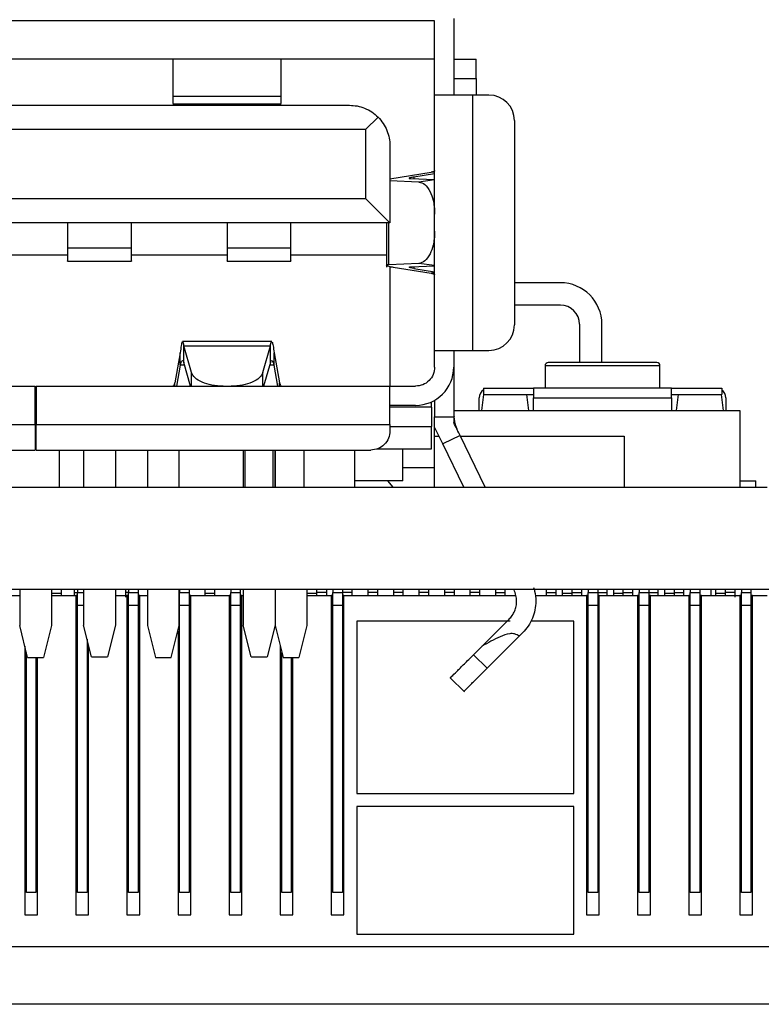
# Model space of a CAD drawing. Header units: millimetres. Extents: x 15 to 205, y 5 to 292.
# Tile 6 of 56: x 68 to 79, y 106 to 122. Entities that reach past the tile are written whole.
import ezdxf

# ---------------------------------------------------------------- set-up
doc = ezdxf.new("R2010")
doc.units = ezdxf.units.MM
doc.layers.add('几何体', color=7, linetype='Continuous')

msp = doc.modelspace()

# ---------------------------------------------------------------- linework, layer by layer
at = {"layer": '几何体'}
for p, q in [((74.5096, 121.702), (74.5096, 120.502)), ((74.2096, 121.662), (61.7096, 121.662)), ((74.2096, 120.502), (74.2096, 121.662)), ((74.2096, 121.062), (61.7096, 121.062)), ((70.1069, 121.062), (70.1069, 120.479)), ((71.8071, 120.479), (71.8071, 121.062)), ((74.5096, 121.062), (74.8596, 121.062)), ((74.8596, 120.762), (74.8596, 121.062)), ((74.5096, 120.762), (74.8596, 120.762)), ((74.8596, 120.762), (74.8596, 120.502)), ((71.8071, 120.479), (70.1069, 120.479)), ((74.2096, 116.502), (74.2096, 120.502)), ((74.8096, 116.502), (74.8096, 120.502)), ((75.0596, 120.502), (74.8096, 120.502)), ((63.0446, 120.342), (72.8746, 120.342)), ((70.1069, 120.362), (71.8071, 120.362)), ((73.1286, 119.9609), (73.3236, 120.156)), ((75.4596, 120.102), (75.4596, 116.902)), ((73.1286, 119.9609), (62.7907, 119.9609)), ((73.1286, 119.9609), (73.1286, 118.883)), ((73.5096, 119.707), (73.5096, 118.502)), ((73.5096, 119.1881), (74.156, 119.2917)), ((74.2096, 119.2694), (73.882, 119.2169)), ((73.882, 119.2169), (73.882, 119.1908)), ((74.2096, 119.2917), (74.156, 119.2917)), ((73.9649, 119.1399), (73.5096, 119.1593)), ((73.8374, 119.1927), (74.2096, 119.1768)), ((74.2096, 119.1741), (73.9649, 119.1399)), ((62.7907, 118.883), (73.1286, 118.883)), ((73.5096, 118.502), (73.1286, 118.883)), ((73.5096, 118.502), (62.4096, 118.502)), ((68.4596, 118.502), (68.4596, 118.11)), ((69.4596, 118.11), (69.4596, 118.502)), ((70.9596, 118.502), (70.9596, 118.11)), ((71.9596, 118.11), (71.9596, 118.502)), ((73.4535, 118.502), (73.4535, 117.8048)), ((73.4937, 117.844), (73.4937, 118.502)), ((67.4596, 118.002), (68.4596, 118.002)), ((68.4596, 118.11), (69.4596, 118.11)), ((69.4596, 118.002), (70.9596, 118.002)), ((70.9596, 118.11), (71.9596, 118.11)), ((71.9596, 118.002), (73.4535, 118.002)), ((68.4596, 117.899), (69.4596, 117.899)), ((70.9596, 117.899), (71.9596, 117.899)), ((73.9649, 117.8641), (73.4937, 117.844)), ((73.5096, 117.8173), (73.5096, 115.942)), ((73.8374, 117.8113), (74.2096, 117.8272)), ((73.882, 117.8132), (73.882, 117.7871)), ((74.2096, 117.8299), (73.9649, 117.8641)), ((73.5606, 117.8077), (74.156, 117.7123)), ((73.882, 117.7871), (74.2096, 117.7346)), ((74.2096, 117.7123), (74.156, 117.7123)), ((76.1798, 117.562), (75.4596, 117.562)), ((76.1798, 117.212), (75.4596, 117.212)), ((76.4798, 116.912), (76.4798, 116.312)), ((76.8298, 116.312), (76.8298, 116.912)), ((71.658, 116.642), (70.2613, 116.642)), ((70.225, 116.4634), (70.1392, 115.9956)), ((70.225, 116.2706), (70.225, 116.4634)), ((70.4004, 116.1572), (70.283, 116.575)), ((70.283, 116.575), (71.6362, 116.575)), ((70.283, 116.3152), (70.283, 116.575)), ((71.5188, 116.1572), (71.6362, 116.575)), ((71.6362, 116.3152), (71.6362, 116.575)), ((71.6942, 116.2706), (71.6942, 116.4634)), ((71.6942, 116.4634), (71.78, 115.9956)), ((74.2096, 116.242), (74.2096, 116.502)), ((74.5096, 116.502), (74.5096, 116.242)), ((74.8096, 116.502), (75.0596, 116.502)), ((70.225, 116.2706), (70.1647, 115.942)), ((70.2955, 116.2706), (70.225, 116.2706)), ((70.3879, 115.942), (70.283, 116.3152)), ((71.6362, 116.3152), (71.5313, 115.942)), ((71.6942, 116.2706), (71.6237, 116.2706)), ((71.7545, 115.942), (71.6942, 116.2706)), ((70.4004, 115.942), (70.4004, 116.1572)), ((71.5188, 115.942), (71.5188, 116.1572)), ((74.5096, 116.242), (74.5096, 115.462)), ((75.9398, 116.262), (75.9398, 115.912)), ((77.7398, 116.262), (75.9398, 116.262)), ((77.7398, 115.912), (77.7398, 116.262)), ((70.1392, 115.942), (70.1392, 115.9956)), ((71.78, 115.942), (71.78, 115.9956)), ((62.4096, 115.942), (67.9496, 115.942)), ((67.9696, 115.942), (73.5096, 115.942)), ((69.2072, 115.9433), (69.2072, 115.942)), ((72.712, 115.942), (72.712, 115.9433)), ((73.5096, 115.942), (73.9096, 115.942)), ((74.9758, 115.812), (74.9451, 115.562)), ((74.9758, 115.912), (74.9758, 115.812)), ((74.9758, 115.912), (75.7598, 115.912)), ((74.9758, 115.812), (75.6539, 115.812)), ((75.6846, 115.562), (75.6539, 115.812)), ((75.6539, 115.812), (75.7598, 115.812)), ((77.9198, 115.912), (75.7598, 115.912)), ((75.7598, 115.912), (75.7598, 115.762)), ((77.9198, 115.762), (77.9198, 115.912)), ((77.9198, 115.912), (78.7112, 115.912)), ((77.9198, 115.812), (78.0258, 115.812)), ((78.0258, 115.812), (77.9951, 115.562)), ((78.0258, 115.812), (78.7039, 115.812)), ((78.7346, 115.562), (78.7039, 115.812)), ((78.7039, 115.812), (78.7112, 115.812)), ((78.7112, 115.912), (78.7112, 115.812)), ((74.1596, 115.612), (74.1596, 115.6966)), ((74.2096, 115.7224), (74.2096, 115.462)), ((74.9097, 115.562), (74.9097, 115.762)), ((75.7598, 115.762), (77.9198, 115.762)), ((75.7598, 115.562), (75.7598, 115.762)), ((77.9198, 115.762), (77.9198, 115.562)), ((78.77, 115.762), (78.77, 115.562)), ((67.9696, 115.612), (67.9496, 115.612)), ((73.9096, 115.642), (73.5096, 115.642)), ((74.1596, 115.612), (73.5096, 115.612)), ((74.1596, 115.612), (74.1596, 115.312)), ((74.5096, 115.562), (78.9899, 115.562)), ((78.9899, 115.562), (78.9899, 114.362)), ((62.4096, 115.342), (67.9496, 115.342)), ((67.9496, 115.342), (67.9496, 114.942)), ((67.9696, 114.942), (67.9696, 115.342)), ((67.9696, 115.342), (73.5096, 115.342)), ((73.5096, 115.342), (73.5096, 115.242)), ((74.2096, 115.462), (74.4141, 115.462)), ((74.2096, 115.3028), (74.2096, 115.462)), ((74.4141, 115.462), (74.5096, 115.462)), ((74.5096, 115.462), (74.5096, 115.3722)), ((74.5096, 115.462), (74.5133, 115.462)), ((67.9496, 115.312), (67.9696, 115.312)), ((73.5096, 115.312), (74.1596, 115.312)), ((74.1596, 114.962), (74.1596, 115.312)), ((74.3391, 115.0374), (74.2096, 115.3029)), ((74.2096, 114.962), (74.2096, 115.3029)), ((74.2096, 115.162), (74.2783, 115.162)), ((74.6087, 115.1689), (74.3391, 115.0374)), ((74.6685, 114.362), (74.3391, 115.0374)), ((75.0023, 114.362), (74.6087, 115.1689)), ((74.6121, 115.162), (77.1771, 115.162)), ((77.1771, 115.162), (77.1771, 114.362)), ((62.7096, 114.942), (67.9496, 114.942)), ((67.9696, 114.942), (73.2096, 114.942)), ((68.3346, 114.362), (68.3346, 114.942)), ((68.7096, 114.9299), (68.7096, 114.362)), ((69.2096, 114.9299), (69.2096, 114.362)), ((69.7096, 114.942), (69.7096, 114.362)), ((70.2096, 114.362), (70.2096, 114.942)), ((71.2081, 114.942), (71.2081, 114.362)), ((71.2096, 114.9299), (71.2096, 114.362)), ((71.2414, 114.362), (71.2414, 114.942)), ((71.6778, 114.942), (71.6778, 114.362)), ((71.7096, 114.9299), (71.7096, 114.362)), ((71.7111, 114.362), (71.7111, 114.942)), ((72.1596, 114.942), (72.1596, 114.362)), ((72.9596, 114.362), (72.9596, 114.942)), ((73.3102, 114.962), (74.1596, 114.962)), ((73.7096, 114.462), (73.7096, 114.962)), ((74.2096, 114.662), (74.2096, 114.962)), ((74.2096, 114.662), (73.7096, 114.662)), ((74.2096, 114.362), (74.2096, 114.662)), ((73.7096, 114.462), (72.9596, 114.462)), ((73.5596, 114.362), (73.4763, 114.462)), ((78.9899, 114.462), (79.2398, 114.462)), ((79.2398, 114.362), (79.2398, 114.462)), ((42.6598, 114.362), (79.4201, 114.362)), ((42.6598, 112.762), (95.6597, 112.762)), ((67.7096, 112.762), (67.7096, 112.192)), ((68.2096, 112.762), (68.2096, 112.192)), ((68.2148, 112.702), (68.2148, 112.762)), ((68.3648, 112.702), (68.3648, 112.762)), ((68.5657, 112.712), (68.5657, 112.762)), ((68.6148, 112.762), (68.6148, 112.712)), ((68.7096, 112.762), (68.7096, 112.202)), ((69.2096, 112.762), (69.2096, 112.202)), ((69.3657, 112.762), (69.3657, 112.712)), ((69.4148, 112.762), (69.4148, 112.712)), ((69.5648, 112.762), (69.5648, 112.712)), ((69.7096, 112.762), (69.7096, 112.192)), ((70.2096, 112.192), (70.2096, 112.762)), ((70.2148, 112.762), (70.2148, 112.712)), ((70.3648, 112.762), (70.3648, 112.712)), ((70.6148, 112.702), (70.6148, 112.762)), ((70.7648, 112.702), (70.7648, 112.762)), ((71.0148, 112.762), (71.0148, 112.712)), ((71.1648, 112.762), (71.1648, 112.712)), ((71.2096, 112.762), (71.2096, 112.202)), ((71.7096, 112.762), (71.7096, 112.202)), ((72.2096, 112.762), (72.2096, 112.192)), ((72.2148, 112.702), (72.2148, 112.762)), ((72.3648, 112.702), (72.3648, 112.762)), ((72.5137, 112.762), (72.5137, 112.712)), ((72.6148, 112.762), (72.6148, 112.712)), ((72.7648, 112.762), (72.7648, 112.712)), ((72.9137, 112.762), (72.9137, 112.712)), ((73.1637, 112.762), (73.1637, 112.712)), ((73.3137, 112.762), (73.3137, 112.712)), ((73.5637, 112.762), (73.5637, 112.712)), ((73.7137, 112.762), (73.7137, 112.712)), ((73.9637, 112.762), (73.9637, 112.712)), ((74.1137, 112.762), (74.1137, 112.712)), ((74.3637, 112.762), (74.3637, 112.712)), ((74.5137, 112.762), (74.5137, 112.712)), ((74.7637, 112.762), (74.7637, 112.712)), ((74.9137, 112.762), (74.9137, 112.712)), ((75.1637, 112.762), (75.1637, 112.712)), ((75.3137, 112.712), (75.3137, 112.762)), ((75.9637, 112.712), (75.9637, 112.762)), ((76.1137, 112.712), (76.1137, 112.762)), ((76.2148, 112.702), (76.2148, 112.762)), ((76.3648, 112.702), (76.3648, 112.762)), ((76.5137, 112.712), (76.5137, 112.762)), ((76.6148, 112.762), (76.6148, 112.712)), ((76.7648, 112.762), (76.7648, 112.712)), ((76.9137, 112.712), (76.9137, 112.762)), ((77.0148, 112.702), (77.0148, 112.762)), ((77.1648, 112.702), (77.1648, 112.762)), ((77.3137, 112.712), (77.3137, 112.762)), ((77.4148, 112.762), (77.4148, 112.712)), ((77.5648, 112.762), (77.5648, 112.712)), ((77.7137, 112.712), (77.7137, 112.762)), ((77.8148, 112.702), (77.8148, 112.762)), ((77.9648, 112.702), (77.9648, 112.762)), ((78.1137, 112.712), (78.1137, 112.762)), ((78.2148, 112.762), (78.2148, 112.712)), ((78.3648, 112.762), (78.3648, 112.712)), ((78.5387, 112.762), (78.5387, 112.662)), ((78.6148, 112.702), (78.6148, 112.762)), ((78.7648, 112.702), (78.7648, 112.762)), ((78.9137, 112.762), (78.9137, 112.712)), ((79.0148, 112.762), (79.0148, 112.712)), ((79.1648, 112.762), (79.1648, 112.712)), ((67.2096, 112.662), (67.7096, 112.662)), ((68.2096, 112.712), (68.2148, 112.712)), ((68.2096, 112.662), (68.5898, 112.662)), ((68.2148, 112.702), (68.3648, 112.702)), ((68.2148, 112.662), (68.2148, 112.702)), ((68.3648, 112.662), (68.3648, 112.702)), ((68.5657, 112.712), (68.6148, 112.712)), ((68.5657, 112.661), (68.5657, 112.712)), ((68.5898, 112.662), (68.5898, 107.662)), ((68.6148, 112.662), (68.5898, 112.662)), ((68.6148, 112.712), (68.7096, 112.712)), ((68.6148, 112.512), (68.6148, 112.712)), ((69.2096, 112.662), (69.3898, 112.662)), ((69.4148, 112.712), (69.3657, 112.712)), ((69.3898, 112.662), (69.3898, 107.662)), ((69.4148, 112.662), (69.3898, 112.662)), ((69.4148, 112.712), (69.5648, 112.712)), ((69.4148, 112.512), (69.4148, 112.712)), ((69.5648, 112.712), (69.5648, 112.512)), ((69.5898, 112.662), (69.5648, 112.662)), ((69.5898, 112.662), (69.7096, 112.662)), ((69.5898, 107.662), (69.5898, 112.662)), ((70.2148, 112.662), (70.2096, 112.662)), ((70.2148, 112.712), (70.3648, 112.712)), ((70.2148, 112.512), (70.2148, 112.712)), ((70.3648, 112.712), (70.3648, 112.512)), ((70.3898, 112.662), (70.3648, 112.662)), ((70.3898, 112.662), (70.9898, 112.662)), ((70.3898, 107.662), (70.3898, 112.662)), ((70.6148, 112.702), (70.7648, 112.702)), ((70.6148, 112.662), (70.6148, 112.702)), ((70.7648, 112.662), (70.7648, 112.702)), ((70.9898, 112.662), (70.9898, 107.662)), ((71.0148, 112.662), (70.9898, 112.662)), ((71.0148, 112.712), (71.1648, 112.712)), ((71.0148, 112.512), (71.0148, 112.712)), ((71.1648, 112.712), (71.1648, 112.512)), ((71.1898, 112.662), (71.1648, 112.662)), ((71.1898, 112.662), (71.2096, 112.662)), ((71.1898, 107.662), (71.1898, 112.662)), ((72.2096, 112.662), (72.5898, 112.662)), ((72.2148, 112.702), (72.3648, 112.702)), ((72.2148, 112.662), (72.2148, 112.702)), ((72.5137, 112.712), (72.3648, 112.712)), ((72.3648, 112.662), (72.3648, 112.702)), ((72.5137, 112.712), (72.5137, 112.662)), ((72.5898, 112.662), (72.5898, 107.662)), ((72.6148, 112.662), (72.5898, 112.662)), ((72.6148, 112.712), (72.7648, 112.712)), ((72.6148, 112.512), (72.6148, 112.712)), ((72.7648, 112.712), (72.7648, 112.512)), ((72.9137, 112.712), (72.7648, 112.712)), ((72.7898, 112.662), (72.7648, 112.662)), ((72.7898, 112.662), (75.4848, 112.662)), ((72.7898, 107.662), (72.7898, 112.662)), ((72.9137, 112.712), (72.9137, 112.662)), ((73.1637, 112.712), (73.1637, 112.662)), ((73.3137, 112.712), (73.1637, 112.712)), ((73.3137, 112.712), (73.3137, 112.662)), ((73.7137, 112.712), (73.5637, 112.712)), ((73.5637, 112.712), (73.5637, 112.662)), ((73.7137, 112.712), (73.7137, 112.662)), ((74.1137, 112.712), (73.9637, 112.712)), ((73.9637, 112.712), (73.9637, 112.662)), ((74.1137, 112.712), (74.1137, 112.662)), ((74.5137, 112.712), (74.3637, 112.712)), ((74.3637, 112.712), (74.3637, 112.662)), ((74.5137, 112.712), (74.5137, 112.662)), ((74.9137, 112.712), (74.7637, 112.712)), ((74.7637, 112.712), (74.7637, 112.662)), ((74.9137, 112.712), (74.9137, 112.662)), ((75.1637, 112.712), (75.3137, 112.712)), ((75.1637, 112.712), (75.1637, 112.662)), ((75.3137, 112.662), (75.3137, 112.712)), ((75.7848, 112.662), (76.5898, 112.662)), ((75.9637, 112.712), (76.1137, 112.712)), ((75.9637, 112.662), (75.9637, 112.712)), ((76.1137, 112.662), (76.1137, 112.712)), ((76.2148, 112.702), (76.3648, 112.702)), ((76.2148, 112.662), (76.2148, 112.702)), ((76.3648, 112.712), (76.5137, 112.712)), ((76.3648, 112.662), (76.3648, 112.702)), ((76.5137, 112.662), (76.5137, 112.712)), ((76.5898, 112.662), (76.5898, 107.662)), ((76.6148, 112.662), (76.5898, 112.662)), ((76.6148, 112.712), (76.7648, 112.712)), ((76.6148, 112.512), (76.6148, 112.712)), ((76.7648, 112.712), (76.7648, 112.512)), ((76.7648, 112.712), (76.9137, 112.712)), ((76.7898, 112.662), (76.7648, 112.662)), ((76.7898, 112.662), (77.3898, 112.662)), ((76.7898, 107.662), (76.7898, 112.662)), ((76.9137, 112.662), (76.9137, 112.712)), ((77.0148, 112.702), (77.1648, 112.702)), ((77.0148, 112.662), (77.0148, 112.702)), ((77.1648, 112.712), (77.3137, 112.712)), ((77.1648, 112.662), (77.1648, 112.702)), ((77.3137, 112.662), (77.3137, 112.712)), ((77.3898, 112.662), (77.3898, 107.662)), ((77.4148, 112.662), (77.3898, 112.662)), ((77.4148, 112.712), (77.5648, 112.712)), ((77.4148, 112.512), (77.4148, 112.712)), ((77.5648, 112.712), (77.5648, 112.512)), ((77.5648, 112.712), (77.7137, 112.712)), ((77.5898, 112.662), (77.5648, 112.662)), ((77.5898, 112.662), (78.1898, 112.662)), ((77.5898, 107.662), (77.5898, 112.662)), ((77.7137, 112.662), (77.7137, 112.712)), ((77.8148, 112.702), (77.9648, 112.702)), ((77.8148, 112.662), (77.8148, 112.702)), ((77.9648, 112.712), (78.1137, 112.712)), ((77.9648, 112.662), (77.9648, 112.702)), ((78.1137, 112.662), (78.1137, 112.712)), ((78.1898, 112.662), (78.1898, 107.662)), ((78.2148, 112.662), (78.1898, 112.662)), ((78.2148, 112.712), (78.3648, 112.712)), ((78.2148, 112.512), (78.2148, 112.712)), ((78.3648, 112.712), (78.3648, 112.512)), ((78.3898, 112.662), (78.3648, 112.662)), ((78.3898, 112.662), (78.9898, 112.662)), ((78.3898, 107.662), (78.3898, 112.662)), ((78.6148, 112.702), (78.7648, 112.702)), ((78.6148, 112.662), (78.6148, 112.702)), ((78.9137, 112.712), (78.7648, 112.712)), ((78.7648, 112.662), (78.7648, 112.702)), ((78.9898, 112.662), (78.9898, 107.662)), ((79.0148, 112.662), (78.9898, 112.662)), ((79.0148, 112.712), (79.1648, 112.712)), ((79.0148, 112.512), (79.0148, 112.712)), ((79.1648, 112.712), (79.1648, 112.512)), ((79.1898, 112.662), (79.1648, 112.662)), ((79.1898, 112.662), (79.4201, 112.662)), ((79.1898, 107.662), (79.1898, 112.662)), ((68.6148, 108.012), (68.6148, 112.512)), ((68.6148, 112.512), (68.7096, 112.512)), ((69.4148, 112.512), (69.5648, 112.512)), ((69.4148, 108.012), (69.4148, 112.512)), ((69.5648, 112.512), (69.5648, 108.012)), ((70.2148, 112.512), (70.3648, 112.512)), ((70.2148, 108.012), (70.2148, 112.512)), ((70.3648, 112.512), (70.3648, 108.012)), ((71.0148, 112.512), (71.1648, 112.512)), ((71.0148, 108.012), (71.0148, 112.512)), ((71.1648, 112.512), (71.1648, 108.012)), ((72.6148, 112.512), (72.7648, 112.512)), ((72.6148, 108.012), (72.6148, 112.512)), ((72.7648, 112.512), (72.7648, 108.012)), ((76.6148, 112.512), (76.7648, 112.512)), ((76.6148, 108.012), (76.6148, 112.512)), ((76.7648, 112.512), (76.7648, 108.012)), ((77.4148, 112.512), (77.5648, 112.512)), ((77.4148, 108.012), (77.4148, 112.512)), ((77.5648, 112.512), (77.5648, 108.012)), ((78.2148, 112.512), (78.3648, 112.512)), ((78.2148, 108.012), (78.2148, 112.512)), ((78.3648, 112.512), (78.3648, 108.012)), ((79.0148, 112.512), (79.1648, 112.512)), ((79.0148, 108.012), (79.0148, 112.512)), ((79.1648, 112.512), (79.1648, 108.012)), ((72.9898, 112.262), (72.9898, 109.562)), ((75.3956, 112.262), (72.9898, 112.262)), ((74.9532, 111.8703), (75.3769, 112.2925)), ((76.3898, 112.262), (75.7167, 112.262)), ((76.3898, 109.562), (76.3898, 112.262)), ((67.8346, 111.692), (67.7096, 112.192)), ((68.2096, 112.192), (68.0846, 111.692)), ((68.8346, 111.702), (68.7096, 112.202)), ((69.2096, 112.202), (69.0846, 111.702)), ((69.7096, 112.192), (69.8346, 111.692)), ((70.0846, 111.692), (70.2096, 112.192)), ((70.1898, 112.1128), (70.1898, 107.662)), ((71.3346, 111.702), (71.2096, 112.202)), ((71.7096, 112.202), (71.5846, 111.702)), ((71.7096, 112.202), (71.7096, 112.192)), ((71.7096, 112.192), (71.8346, 111.692)), ((72.2096, 112.192), (72.0846, 111.692)), ((68.7648, 111.9812), (68.7648, 108.012)), ((75.0321, 111.5255), (75.5397, 112.0313)), ((75.5887, 112.08), (75.5397, 112.0313)), ((67.7898, 111.8712), (67.7898, 107.662)), ((68.7898, 107.662), (68.7898, 111.8812)), ((71.7898, 111.8712), (71.7898, 107.662)), ((74.8163, 111.7339), (74.9532, 111.8703)), ((67.8148, 108.012), (67.8148, 111.7712)), ((67.8346, 111.692), (68.0846, 111.692)), ((67.9648, 111.692), (67.9648, 108.012)), ((67.9898, 107.662), (67.9898, 111.692)), ((68.8346, 111.702), (69.0846, 111.702)), ((69.8346, 111.692), (70.0846, 111.692)), ((71.3346, 111.702), (71.5846, 111.702)), ((71.8148, 108.012), (71.8148, 111.7712)), ((71.8346, 111.692), (72.0846, 111.692)), ((71.9648, 111.692), (71.9648, 108.012)), ((71.9898, 107.662), (71.9898, 111.692)), ((75.0321, 111.5255), (74.8162, 111.7339)), ((74.4526, 111.374), (74.6781, 111.1562)), ((72.9898, 109.562), (76.3898, 109.562)), ((72.9898, 109.362), (72.9898, 107.362)), ((76.3898, 109.362), (72.9898, 109.362)), ((76.3898, 107.362), (76.3898, 109.362)), ((67.9648, 108.012), (67.8148, 108.012)), ((68.7648, 108.012), (68.6148, 108.012)), ((69.5648, 108.012), (69.4148, 108.012)), ((70.3648, 108.012), (70.2148, 108.012)), ((71.1648, 108.012), (71.0148, 108.012)), ((71.9648, 108.012), (71.8148, 108.012)), ((72.7648, 108.012), (72.6148, 108.012)), ((76.7648, 108.012), (76.6148, 108.012)), ((77.5648, 108.012), (77.4148, 108.012)), ((78.3648, 108.012), (78.2148, 108.012)), ((79.1648, 108.012), (79.0148, 108.012)), ((67.7898, 107.662), (67.9898, 107.662)), ((68.5898, 107.662), (68.7898, 107.662)), ((69.3898, 107.662), (69.5898, 107.662)), ((70.1898, 107.662), (70.3898, 107.662)), ((70.9898, 107.662), (71.1898, 107.662)), ((71.7898, 107.662), (71.9898, 107.662)), ((72.5898, 107.662), (72.7898, 107.662)), ((76.5898, 107.662), (76.7898, 107.662)), ((77.3898, 107.662), (77.5898, 107.662)), ((78.1898, 107.662), (78.3898, 107.662)), ((78.9898, 107.662), (79.1898, 107.662)), ((72.9898, 107.362), (76.3898, 107.362)), ((83.9398, 107.162), (57.0398, 107.162)), ((84.7398, 106.262), (56.2398, 106.262))]:
    msp.add_line(p, q, dxfattribs=at)
for centre, radius, start, end in [((75.0596, 120.102), 0.4, 0, 90), ((76.1798, 116.912), 0.65, 360, 90), ((76.1798, 116.912), 0.3, 360, 90), ((75.0596, 116.902), 0.4, 270, 0), ((75.9898, 116.262), 0.05, 90, 180), ((77.6898, 116.262), 0.05, 0, 90), ((73.9096, 116.242), 0.6, 270, 0), ((75.0597, 115.762), 0.15, 124.01109, 180), ((78.62, 115.762), 0.15, 0, 52.54156), ((75.2096, 115.5338), 0.7, 180, 185.88402)]:
    msp.add_arc(centre, radius, start, end, dxfattribs=at)
for points, knots in [([(70.1069, 120.479), (70.1069, 120.4409), (70.1069, 120.3732), (70.1069, 120.37), (70.1069, 120.3686)], [0, 0, 0, 0, 0.5621083, 1, 1, 1, 1]), ([(71.8071, 120.3686), (71.8071, 120.37), (71.8071, 120.3732), (71.8071, 120.4409), (71.8071, 120.479)], [0, 0, 0, 0, 0.4378917, 1, 1, 1, 1]), ([(72.8746, 120.342), (72.9155, 120.3396), (73.0023, 120.3345), (73.1231, 120.2953), (73.236, 120.2353), (73.2928, 120.1839), (73.3236, 120.156)], [0, 0, 0, 0, 0.200058, 0.4246358, 0.6882469, 1, 1, 1, 1]), ([(73.3236, 120.156), (73.3515, 120.1252), (73.4029, 120.0684), (73.4629, 119.9555), (73.5021, 119.8347), (73.5072, 119.7479), (73.5096, 119.707)], [0, 0, 0, 0, 0.3117518, 0.5753623, 0.7999405, 1, 1, 1, 1]), ([(73.882, 119.2169), (73.8715, 119.2151), (73.8511, 119.2117), (73.8235, 119.2059), (73.8075, 119.1999), (73.8123, 119.1948), (73.8295, 119.1934), (73.8374, 119.1927)], [0, 0, 0, 0, 0.1561742, 0.3035102, 0.5705307, 0.8026827, 1, 1, 1, 1]), ([(73.9649, 119.1399), (73.9963, 119.1315), (74.0608, 119.1143), (74.1386, 119.0035), (74.1828, 118.8745), (74.2055, 118.7518), (74.2082, 118.6766), (74.2096, 118.6364)], [0, 0, 0, 0, 0.2430798, 0.4991785, 0.7090581, 0.8444936, 1, 1, 1, 1]), ([(74.2096, 118.3676), (74.2082, 118.3274), (74.2055, 118.2522), (74.1828, 118.1295), (74.1386, 118.0005), (74.0608, 117.8897), (73.9963, 117.8725), (73.9649, 117.8641)], [0, 0, 0, 0, 0.1554823, 0.2909097, 0.5008216, 0.7568979, 1, 1, 1, 1]), ([(68.4596, 118.11), (68.4596, 118.0754), (68.4596, 118.0062), (68.4596, 117.9373), (68.4596, 117.9005), (68.4596, 117.9028), (68.4596, 117.9036)], [0, 0, 0, 0, 0.2833234, 0.5666468, 0.8499702, 1, 1, 1, 1]), ([(69.4596, 117.9036), (69.4596, 117.9028), (69.4596, 117.9005), (69.4596, 117.9373), (69.4596, 118.0062), (69.4596, 118.0754), (69.4596, 118.11)], [0, 0, 0, 0, 0.1500298, 0.4333532, 0.7166766, 1, 1, 1, 1]), ([(70.9596, 118.11), (70.9596, 118.0754), (70.9596, 118.0062), (70.9596, 117.9373), (70.9596, 117.9005), (70.9596, 117.9028), (70.9596, 117.9036)], [0, 0, 0, 0, 0.2833234, 0.5666468, 0.8499702, 1, 1, 1, 1]), ([(71.9596, 117.9036), (71.9596, 117.9028), (71.9596, 117.9005), (71.9596, 117.9373), (71.9596, 118.0062), (71.9596, 118.0754), (71.9596, 118.11)], [0, 0, 0, 0, 0.1500298, 0.4333532, 0.7166766, 1, 1, 1, 1]), ([(73.4937, 117.844), (73.479, 117.8428), (73.4498, 117.8405), (73.453, 117.8318), (73.4864, 117.8206), (73.5358, 117.812), (73.5606, 117.8077)], [0, 0, 0, 0, 0.24999564, 0.49987692, 0.74800047, 1, 1, 1, 1]), ([(73.882, 117.7871), (73.8656, 117.79), (73.8329, 117.7957), (73.8103, 117.8031), (73.808, 117.809), (73.8275, 117.8105), (73.8374, 117.8113)], [0, 0, 0, 0, 0.2512241, 0.4999189, 0.747416, 1, 1, 1, 1]), ([(70.283, 116.575), (70.2782, 116.6014), (70.2709, 116.641), (70.2637, 116.6361), (70.2613, 116.6344)], [0, 0, 0, 0, 0.6666667, 1, 1, 1, 1]), ([(71.6362, 116.575), (71.6411, 116.6014), (71.6483, 116.641), (71.6556, 116.6361), (71.658, 116.6344)], [0, 0, 0, 0, 0.6666667, 1, 1, 1, 1]), ([(77.6898, 116.312), (77.6784, 116.312), (77.6608, 116.312), (77.5549, 116.312), (77.445, 116.312), (77.3098, 116.312), (77.1117, 116.312), (76.8398, 116.312), (76.5678, 116.312), (76.3697, 116.312), (76.2344, 116.312), (76.1246, 116.312), (76.0189, 116.312), (76.0012, 116.312), (75.9898, 116.312)], [0, 0, 0, 0, 0.1197215, 0.1849615, 0.2500001, 0.31524, 0.3802785, 0.5, 0.6197215, 0.6849615, 0.7500001, 0.81524, 0.8802785, 1, 1, 1, 1]), ([(74.6087, 115.1689), (74.594, 115.1992), (74.5609, 115.2669), (74.5279, 115.3347), (74.5096, 115.3722)], [0, 0, 0, 0, 0.44680239, 1, 1, 1, 1]), ([(74.5805, 115.2269), (74.5667, 115.2579), (74.5334, 115.3329), (74.5208, 115.4142), (74.5133, 115.462)], [0, 0, 0, 0, 0.4127322, 1, 1, 1, 1]), ([(75.7573, 112.788), (75.7644, 112.7699), (75.7906, 112.7024), (75.7929, 112.6294), (75.7946, 112.5759)], [0, 0, 0, 0, 0.2675866, 1, 1, 1, 1]), ([(69.3657, 112.712), (69.3657, 112.7104), (69.3657, 112.7071), (69.3657, 112.6813), (69.3657, 112.6566), (69.3657, 112.6408), (69.3657, 112.6391)], [0, 0, 0, 0, 0.3207114, 0.6414227, 0.9621341, 1, 1, 1, 1]), ([(78.9137, 112.712), (78.9137, 112.7104), (78.9137, 112.7071), (78.9137, 112.6813), (78.9137, 112.6566), (78.9137, 112.6408), (78.9137, 112.6391)], [0, 0, 0, 0, 0.3207114, 0.6414227, 0.9621341, 1, 1, 1, 1]), ([(75.5397, 112.0313), (75.5147, 112.0433), (75.4664, 112.0664), (75.3577, 112.0705), (75.1829, 112.0013), (75.0451, 111.9227), (74.9532, 111.8703)], [0, 0, 0, 0, 0.1292291, 0.2496134, 0.4992099, 1, 1, 1, 1]), ([(74.4538, 111.3728), (74.4591, 111.3781), (74.4698, 111.3887), (74.552, 111.4706), (74.6709, 111.589), (74.7678, 111.6856), (74.8163, 111.7339)], [0, 0, 0, 0, 0.2498583, 0.4999991, 0.7501406, 1, 1, 1, 1]), ([(74.6696, 111.1644), (74.6733, 111.168), (74.6811, 111.1757), (74.7488, 111.2428), (74.8453, 111.3392), (74.9457, 111.4394), (75.0028, 111.4963), (75.0321, 111.5255)], [0, 0, 0, 0, 0.20641, 0.441661, 0.7056497, 0.8491908, 1, 1, 1, 1])]:
    msp.add_open_spline(points, degree=3, knots=knots, dxfattribs=at)
for points in [[(74.8096, 120.502), (74.731, 120.502), (74.5737, 120.502), (74.3754, 120.502), (74.2367, 120.502), (74.2186, 120.502), (74.2096, 120.502)], [(74.2096, 119.318), (74.2089, 119.3158), (74.2076, 119.3114), (74.1965, 119.3049), (74.1798, 119.2983), (74.164, 119.2939), (74.156, 119.2917)], [(74.156, 117.7123), (74.164, 117.7101), (74.1798, 117.7057), (74.1965, 117.6991), (74.2076, 117.6926), (74.2089, 117.6882), (74.2096, 117.686)], [(70.254, 116.6344), (70.2492, 116.619), (70.2395, 116.5881), (70.2298, 116.505), (70.225, 116.4634)], [(71.6652, 116.6344), (71.6701, 116.619), (71.6797, 116.5881), (71.6894, 116.505), (71.6942, 116.4634)], [(74.2096, 116.502), (74.2186, 116.502), (74.2367, 116.502), (74.3754, 116.502), (74.5737, 116.502), (74.731, 116.502), (74.8096, 116.502)], [(70.225, 116.2706), (70.2298, 116.2869), (70.2395, 116.3195), (70.254, 116.3426), (70.2685, 116.344), (70.2782, 116.3248), (70.283, 116.3152)], [(71.6362, 116.3152), (71.6411, 116.3248), (71.6507, 116.344), (71.6652, 116.3426), (71.6797, 116.3195), (71.6894, 116.2869), (71.6942, 116.2706)], [(70.8956, 115.942), (70.8359, 115.9451), (70.7165, 115.9513), (70.5612, 115.9997), (70.4438, 116.0698), (70.4149, 116.1281), (70.4004, 116.1572)], [(71.5188, 116.1572), (71.5043, 116.1281), (71.4754, 116.0698), (71.358, 115.9997), (71.2027, 115.9513), (71.0833, 115.9451), (71.0237, 115.942)], [(74.2096, 116.242), (74.2051, 116.2027), (74.1961, 116.1241), (74.1267, 116.0249), (74.0275, 115.9555), (73.9489, 115.9465), (73.9096, 115.942)], [(70.1392, 115.9956), (70.1367, 115.9877), (70.1317, 115.9718), (70.1241, 115.9551), (70.1166, 115.9441), (70.1116, 115.9427), (70.1091, 115.942)], [(71.78, 115.9956), (71.7825, 115.9877), (71.7876, 115.9718), (71.7951, 115.9551), (71.8026, 115.9441), (71.8076, 115.9427), (71.8101, 115.942)], [(67.9496, 115.342), (67.9496, 115.4206), (67.9496, 115.5779), (67.9496, 115.7762), (67.9496, 115.9149), (67.9496, 115.933), (67.9496, 115.942)], [(67.9696, 115.942), (67.9696, 115.933), (67.9696, 115.9149), (67.9696, 115.7762), (67.9696, 115.5779), (67.9696, 115.4206), (67.9696, 115.342)], [(73.5096, 115.342), (73.5096, 115.4206), (73.5096, 115.5779), (73.5096, 115.7762), (73.5096, 115.9149), (73.5096, 115.933), (73.5096, 115.942)], [(73.5096, 115.242), (73.5051, 115.2027), (73.4961, 115.1241), (73.4267, 115.0249), (73.3275, 114.9555), (73.2489, 114.9465), (73.2096, 114.942)], [(75.4946, 112.5759), (75.4929, 112.6063), (75.4894, 112.6671), (75.4659, 112.7232), (75.4541, 112.7513)], [(75.3769, 112.2925), (75.3945, 112.3121), (75.4296, 112.3513), (75.4661, 112.4216), (75.4902, 112.4972), (75.4931, 112.5497), (75.4946, 112.5759)], [(75.7946, 112.5759), (75.792, 112.5299), (75.7868, 112.4381), (75.7447, 112.3059), (75.6808, 112.1828), (75.6194, 112.1143), (75.5887, 112.08)]]:
    msp.add_open_spline(points, degree=3, dxfattribs=at)

doc.saveas('drawing.dxf')
